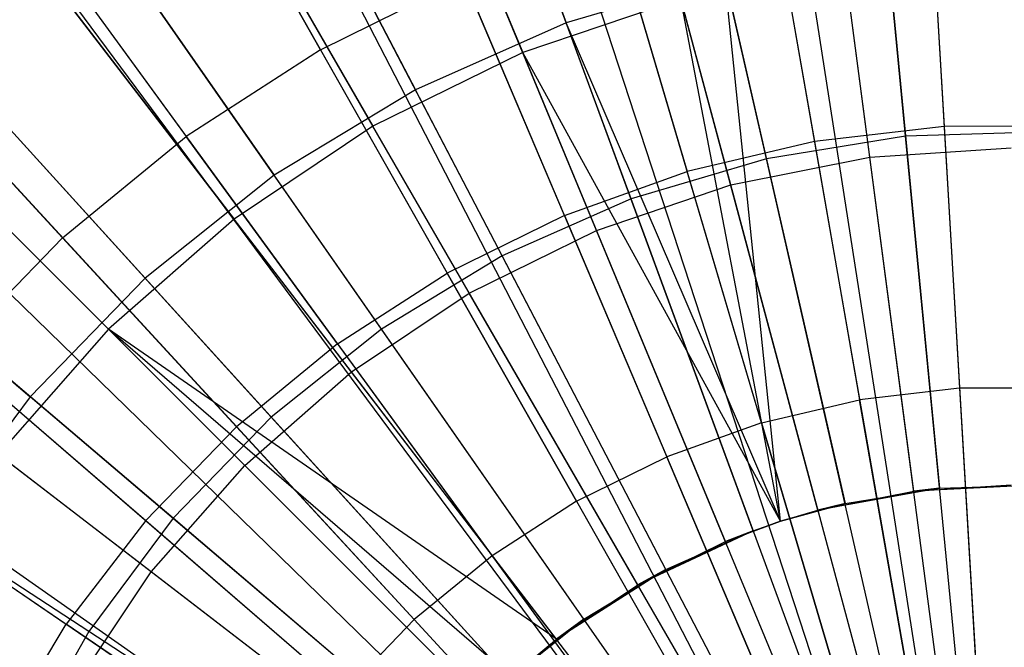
# Model space of a CAD drawing. Extents: x 0.2 to 40.1, y -6.7 to 6.7.
# Tile 167 of 256: x 18.298 to 18.817, y -3.129 to -2.798. Entities that reach past the tile are written whole.
import ezdxf

# ---------------------------------------------------------------- set-up
doc = ezdxf.new("R2010")
doc.units = 0
doc.header["$MEASUREMENT"] = 0
doc.layers.get('0').update_dxf_attribs({"color": 13, "linetype": 'CONTINUOUS'})

# ---------------------------------------------------------------- blocks, each defined once
blk = doc.blocks.new('SNOWBALL_XIV_PM3_STL')
at = {"color": 0}
for p, q in [((18.49118, -2.54241, 5.03561), (18.58598, -2.80002, 5.13681)), ((18.49118, -2.54241, 5.03561), (18.58598, -2.80002, 5.13681)), ((18.46098, -2.56924, 4.94381), (18.563, -2.81554, 5.05847)), ((18.46098, -2.56924, 4.94381), (18.563, -2.81554, 5.05847)), ((18.76816, -2.57123, 5.09044), (18.8097, -3.2767, 5.30697)), ((18.76816, -2.57123, 5.09044), (18.8097, -3.2767, 5.30697)), ((18.6837, -2.58028, 5.09044), (18.79262, -3.27853, 5.30697)), ((18.6837, -2.58028, 5.09044), (18.79262, -3.27853, 5.30697)), ((18.6677, -2.58293, 5.09044), (18.78938, -3.27906, 5.30697)), ((18.6677, -2.58293, 5.09044), (18.78938, -3.27906, 5.30697)), ((18.76458, -2.85971, 0.58405), (18.73783, -2.58236, 0.67325)), ((18.76458, -2.85971, 0.58405), (18.73783, -2.58236, 0.67325)), ((18.37954, -2.59183, 5.03561), (18.50651, -2.8352, 5.13681)), ((18.37954, -2.59183, 5.03561), (18.50651, -2.8352, 5.13681)), ((18.69127, -2.87156, 0.58405), (18.62927, -2.59991, 0.67325)), ((18.69127, -2.87156, 0.58405), (18.62927, -2.59991, 0.67325)), ((18.74574, -2.87075, 0.65071), (18.71029, -2.60149, 0.75297)), ((18.74574, -2.87075, 0.65071), (18.71029, -2.60149, 0.75297)), ((18.76947, -3.28373, 5.30697), (18.56922, -2.606, 5.09044)), ((18.76947, -3.28373, 5.30697), (18.56922, -2.606, 5.09044)), ((18.54507, -2.61351, 5.09044), (18.76458, -3.28525, 5.30697)), ((18.54507, -2.61351, 5.09044), (18.76458, -3.28525, 5.30697)), ((18.35085, -2.62355, 4.94381), (18.48415, -2.85443, 5.05847)), ((18.35085, -2.62355, 4.94381), (18.48415, -2.85443, 5.05847)), ((18.67253, -2.88532, 0.65071), (18.60223, -2.62298, 0.75297)), ((18.67253, -2.88532, 0.65071), (18.60223, -2.62298, 0.75297)), ((18.62008, -2.89269, 0.58405), (18.52386, -2.6312, 0.67325)), ((18.62008, -2.89269, 0.58405), (18.52386, -2.6312, 0.67325)), ((18.47402, -2.64015, 5.09044), (18.75022, -3.29064, 5.30697)), ((18.47402, -2.64015, 5.09044), (18.75022, -3.29064, 5.30697)), ((18.27514, -2.65512, 5.03561), (18.43219, -2.88025, 5.13681)), ((18.27514, -2.65512, 5.03561), (18.43219, -2.88025, 5.13681)), ((18.60184, -2.90931, 0.65071), (18.49791, -2.65839, 0.75297)), ((18.60184, -2.90931, 0.65071), (18.49791, -2.65839, 0.75297)), ((18.41356, -2.66856, 5.09044), (18.73799, -3.29638, 5.30697)), ((18.41356, -2.66856, 5.09044), (18.73799, -3.29638, 5.30697)), ((18.55218, -2.92275, 0.58405), (18.4233, -2.67571, 0.67325)), ((18.55218, -2.92275, 0.58405), (18.4233, -2.67571, 0.67325)), ((18.38333, -2.68493, 5.09044), (18.73188, -3.29969, 5.30697)), ((18.38333, -2.68493, 5.09044), (18.73188, -3.29969, 5.30697)), ((18.24875, -2.69177, 4.94381), (18.41104, -2.90328, 5.05847)), ((18.24875, -2.69177, 4.94381), (18.41104, -2.90328, 5.05847)), ((18.45658, -2.81413, 5.15499), (18.39442, -2.70448, 5.10092)), ((18.45658, -2.81413, 5.15499), (18.39442, -2.70448, 5.10092)), ((18.53489, -2.94233, 0.65071), (18.3991, -2.70712, 0.75297)), ((18.53489, -2.94233, 0.65071), (18.3991, -2.70712, 0.75297)), ((18.77689, -2.71949, 5.15499), (18.78484, -2.85455, 5.20447)), ((18.77689, -2.71949, 5.15499), (18.78484, -2.85455, 5.20447)), ((18.17969, -2.73124, 5.03561), (18.36423, -2.93444, 5.13681)), ((18.17969, -2.73124, 5.03561), (18.36423, -2.93444, 5.13681)), ((18.69327, -2.72923, 5.15499), (18.71657, -2.8625, 5.20447)), ((18.69327, -2.72923, 5.15499), (18.71657, -2.8625, 5.20447)), ((18.48868, -2.96124, 0.58405), (18.32927, -2.73272, 0.67325)), ((18.48868, -2.96124, 0.58405), (18.32927, -2.73272, 0.67325)), ((18.29834, -2.73975, 5.09044), (18.71469, -3.31078, 5.30697)), ((18.29834, -2.73975, 5.09044), (18.71469, -3.31078, 5.30697)), ((18.29259, -2.74398, 5.09044), (18.71353, -3.31163, 5.30697)), ((18.29259, -2.74398, 5.09044), (18.71353, -3.31163, 5.30697)), ((18.61131, -2.74844, 5.15499), (18.64964, -2.87818, 5.20447)), ((18.61131, -2.74844, 5.15499), (18.64964, -2.87818, 5.20447)), ((18.31158, -2.75792, 5.10092), (18.38584, -2.85976, 5.15499)), ((18.31158, -2.75792, 5.10092), (18.38584, -2.85976, 5.15499)), ((18.7551, -2.76142, 5.13681), (18.78246, -3.04501, 5.20329)), ((18.7551, -2.76142, 5.13681), (18.78246, -3.04501, 5.20329)), ((18.15642, -2.77274, 4.94381), (18.34493, -2.96125, 5.05847)), ((18.15642, -2.77274, 4.94381), (18.34493, -2.96125, 5.05847)), ((18.47282, -2.9838, 0.65071), (18.30749, -2.76833, 0.75297)), ((18.47282, -2.9838, 0.65071), (18.30749, -2.76833, 0.75297)), ((18.76888, -3.04655, 5.13898), (18.73249, -2.77013, 5.05847)), ((18.76888, -3.04655, 5.13898), (18.73249, -2.77013, 5.05847)), ((18.45658, -2.81413, 5.15499), (18.53207, -2.77686, 5.15499)), ((18.45658, -2.81413, 5.15499), (18.53207, -2.77686, 5.15499)), ((18.58494, -2.90139, 5.20447), (18.53207, -2.77686, 5.15499)), ((18.58494, -2.90139, 5.20447), (18.53207, -2.77686, 5.15499)), ((18.6693, -2.77529, 5.13681), (18.58598, -2.80002, 5.13681)), ((18.6693, -2.77529, 5.13681), (18.58598, -2.80002, 5.13681)), ((18.6693, -2.77529, 5.13681), (18.7327, -3.05305, 5.20329)), ((18.69868, -3.06244, 5.20329), (18.6693, -2.77529, 5.13681)), ((18.6693, -2.77529, 5.13681), (18.7327, -3.05305, 5.20329)), ((18.69868, -3.06244, 5.20329), (18.6693, -2.77529, 5.13681)), ((18.64626, -2.78728, 5.05847), (18.563, -2.81554, 5.05847)), ((18.64626, -2.78728, 5.05847), (18.563, -2.81554, 5.05847)), ((18.69868, -3.06244, 5.13898), (18.64626, -2.78728, 5.05847)), ((18.71842, -3.05659, 5.13898), (18.64626, -2.78728, 5.05847)), ((18.69868, -3.06244, 5.13898), (18.64626, -2.78728, 5.05847)), ((18.71842, -3.05659, 5.13898), (18.64626, -2.78728, 5.05847)), ((18.22015, -2.80391, 5.09044), (18.69888, -3.32375, 5.30697)), ((18.22015, -2.80391, 5.09044), (18.69888, -3.32375, 5.30697)), ((18.43062, -3.00754, 0.58405), (18.2433, -2.80128, 0.67325)), ((18.43062, -3.00754, 0.58405), (18.2433, -2.80128, 0.67325)), ((18.58598, -2.80002, 5.13681), (18.50651, -2.8352, 5.13681)), ((18.58598, -2.80002, 5.13681), (18.50651, -2.8352, 5.13681)), ((18.69868, -3.06244, 5.20329), (18.58598, -2.80002, 5.13681)), ((18.68438, -3.06739, 5.20329), (18.58598, -2.80002, 5.13681)), ((18.69868, -3.06244, 5.20329), (18.58598, -2.80002, 5.13681)), ((18.68438, -3.06739, 5.20329), (18.58598, -2.80002, 5.13681)), ((18.45658, -2.81413, 5.15499), (18.38584, -2.85976, 5.15499)), ((18.45658, -2.81413, 5.15499), (18.38584, -2.85976, 5.15499)), ((18.45658, -2.81413, 5.15499), (18.52331, -2.93182, 5.20447)), ((18.45658, -2.81413, 5.15499), (18.52331, -2.93182, 5.20447)), ((18.09476, -2.81894, 5.03561), (18.30377, -2.99688, 5.13681)), ((18.09476, -2.81894, 5.03561), (18.30377, -2.99688, 5.13681)), ((18.563, -2.81554, 5.05847), (18.48415, -2.85443, 5.05847)), ((18.563, -2.81554, 5.05847), (18.48415, -2.85443, 5.05847)), ((18.69868, -3.06244, 5.13898), (18.563, -2.81554, 5.05847)), ((18.6697, -3.07313, 5.13898), (18.563, -2.81554, 5.05847)), ((18.69868, -3.06244, 5.13898), (18.563, -2.81554, 5.05847)), ((18.6697, -3.07313, 5.13898), (18.563, -2.81554, 5.05847)), ((18.32076, -2.91316, 5.15499), (18.23538, -2.82045, 5.10092)), ((18.32076, -2.91316, 5.15499), (18.23538, -2.82045, 5.10092)), ((18.18528, -2.83784, 5.09044), (18.69183, -3.33061, 5.30697)), ((18.18528, -2.83784, 5.09044), (18.69183, -3.33061, 5.30697)), ((18.50651, -2.8352, 5.13681), (18.43219, -2.88025, 5.13681)), ((18.50651, -2.8352, 5.13681), (18.43219, -2.88025, 5.13681)), ((18.63829, -3.08779, 5.20329), (18.50651, -2.8352, 5.13681)), ((18.63829, -3.08779, 5.20329), (18.50651, -2.8352, 5.13681)), ((18.4167, -3.03302, 0.65071), (18.22466, -2.84097, 0.75297)), ((18.4167, -3.03302, 0.65071), (18.22466, -2.84097, 0.75297)), ((18.48415, -2.85443, 5.05847), (18.41104, -2.90328, 5.05847)), ((18.48415, -2.85443, 5.05847), (18.41104, -2.90328, 5.05847)), ((18.62355, -3.09589, 5.13898), (18.48415, -2.85443, 5.05847)), ((18.62355, -3.09589, 5.13898), (18.48415, -2.85443, 5.05847)), ((18.78484, -2.85455, 5.20447), (18.71657, -2.8625, 5.20447)), ((18.78484, -2.85455, 5.20447), (18.71657, -2.8625, 5.20447)), ((18.85358, -2.85443, 5.20447), (18.78484, -2.85455, 5.20447)), ((18.85358, -2.85443, 5.20447), (18.78484, -2.85455, 5.20447)), ((18.78484, -2.85455, 5.20447), (18.79296, -2.99237, 5.2463)), ((18.78484, -2.85455, 5.20447), (18.79296, -2.99237, 5.2463)), ((18.32076, -2.91316, 5.15499), (18.38584, -2.85976, 5.15499)), ((18.32076, -2.91316, 5.15499), (18.38584, -2.85976, 5.15499)), ((18.46555, -2.96908, 5.20447), (18.38584, -2.85976, 5.15499)), ((18.46555, -2.96908, 5.20447), (18.38584, -2.85976, 5.15499)), ((18.76458, -2.85971, 0.58405), (18.69127, -2.87156, 0.58405)), ((18.76458, -2.85971, 0.58405), (18.69127, -2.87156, 0.58405)), ((18.8388, -2.85733, 0.58405), (18.76458, -2.85971, 0.58405)), ((18.8388, -2.85733, 0.58405), (18.76458, -2.85971, 0.58405)), ((18.79219, -3.14589, 0.52998), (18.76458, -2.85971, 0.58405)), ((18.79219, -3.14589, 0.52998), (18.76458, -2.85971, 0.58405)), ((18.71657, -2.8625, 5.20447), (18.64964, -2.87818, 5.20447)), ((18.71657, -2.8625, 5.20447), (18.64964, -2.87818, 5.20447)), ((18.71657, -2.8625, 5.20447), (18.74034, -2.9985, 5.2463)), ((18.71657, -2.8625, 5.20447), (18.74034, -2.9985, 5.2463)), ((18.74574, -2.87075, 0.65071), (18.82023, -2.86587, 0.65071)), ((18.74574, -2.87075, 0.65071), (18.82023, -2.86587, 0.65071)), ((18.67253, -2.88532, 0.65071), (18.74574, -2.87075, 0.65071)), ((18.67253, -2.88532, 0.65071), (18.74574, -2.87075, 0.65071)), ((18.78258, -3.15056, 0.58311), (18.74574, -2.87075, 0.65071)), ((18.78258, -3.15056, 0.58311), (18.74574, -2.87075, 0.65071)), ((18.14978, -2.87656, 5.09044), (18.68465, -3.33844, 5.30697)), ((18.14978, -2.87656, 5.09044), (18.68465, -3.33844, 5.30697)), ((18.69127, -2.87156, 0.58405), (18.62008, -2.89269, 0.58405)), ((18.69127, -2.87156, 0.58405), (18.62008, -2.89269, 0.58405)), ((18.75525, -3.15187, 0.52998), (18.69127, -2.87156, 0.58405)), ((18.75525, -3.15187, 0.52998), (18.69127, -2.87156, 0.58405)), ((18.37896, -3.06088, 0.58405), (18.1668, -2.88027, 0.67325)), ((18.37896, -3.06088, 0.58405), (18.1668, -2.88027, 0.67325)), ((18.43219, -2.88025, 5.13681), (18.36423, -2.93444, 5.13681)), ((18.43219, -2.88025, 5.13681), (18.36423, -2.93444, 5.13681)), ((18.59518, -3.11392, 5.20329), (18.43219, -2.88025, 5.13681)), ((18.59518, -3.11392, 5.20329), (18.43219, -2.88025, 5.13681)), ((18.58494, -2.90139, 5.20447), (18.64964, -2.87818, 5.20447)), ((18.58494, -2.90139, 5.20447), (18.64964, -2.87818, 5.20447)), ((18.68876, -3.01058, 5.2463), (18.64964, -2.87818, 5.20447)), ((18.68876, -3.01058, 5.2463), (18.64964, -2.87818, 5.20447)), ((18.60184, -2.90931, 0.65071), (18.67253, -2.88532, 0.65071)), ((18.60184, -2.90931, 0.65071), (18.67253, -2.88532, 0.65071)), ((18.74557, -3.15792, 0.58311), (18.67253, -2.88532, 0.65071)), ((18.74557, -3.15792, 0.58311), (18.67253, -2.88532, 0.65071)), ((18.62008, -2.89269, 0.58405), (18.55218, -2.92275, 0.58405)), ((18.62008, -2.89269, 0.58405), (18.55218, -2.92275, 0.58405)), ((18.71938, -3.16251, 0.52998), (18.62008, -2.89269, 0.58405)), ((18.71938, -3.16251, 0.52998), (18.62008, -2.89269, 0.58405)), ((18.58494, -2.90139, 5.20447), (18.52331, -2.93182, 5.20447)), ((18.58494, -2.90139, 5.20447), (18.52331, -2.93182, 5.20447)), ((18.58494, -2.90139, 5.20447), (18.6389, -3.02847, 5.2463)), ((18.58494, -2.90139, 5.20447), (18.6389, -3.02847, 5.2463)), ((18.41104, -2.90328, 5.05847), (18.34493, -2.96125, 5.05847)), ((18.41104, -2.90328, 5.05847), (18.34493, -2.96125, 5.05847)), ((18.58077, -3.12447, 5.13898), (18.41104, -2.90328, 5.05847)), ((18.58077, -3.12447, 5.13898), (18.41104, -2.90328, 5.05847)), ((18.53489, -2.94233, 0.65071), (18.60184, -2.90931, 0.65071)), ((18.53489, -2.94233, 0.65071), (18.60184, -2.90931, 0.65071)), ((18.70984, -3.17005, 0.58311), (18.60184, -2.90931, 0.65071)), ((18.70984, -3.17005, 0.58311), (18.60184, -2.90931, 0.65071)), ((18.32076, -2.91316, 5.15499), (18.26219, -2.97363, 5.15499)), ((18.32076, -2.91316, 5.15499), (18.26219, -2.97363, 5.15499)), ((18.32076, -2.91316, 5.15499), (18.41241, -3.01268, 5.20447)), ((18.32076, -2.91316, 5.15499), (18.41241, -3.01268, 5.20447)), ((18.55218, -2.92275, 0.58405), (18.48868, -2.96124, 0.58405)), ((18.55218, -2.92275, 0.58405), (18.48868, -2.96124, 0.58405)), ((18.68517, -3.17766, 0.52998), (18.55218, -2.92275, 0.58405)), ((18.68517, -3.17766, 0.52998), (18.55218, -2.92275, 0.58405)), ((18.36748, -3.08914, 0.65071), (18.15202, -2.92381, 0.75297)), ((18.36748, -3.08914, 0.65071), (18.15202, -2.92381, 0.75297)), ((18.46555, -2.96908, 5.20447), (18.52331, -2.93182, 5.20447)), ((18.46555, -2.96908, 5.20447), (18.52331, -2.93182, 5.20447)), ((18.5914, -3.05192, 5.2463), (18.52331, -2.93182, 5.20447)), ((18.5914, -3.05192, 5.2463), (18.52331, -2.93182, 5.20447)), ((18.36423, -2.93444, 5.13681), (18.30377, -2.99688, 5.13681)), ((18.36423, -2.93444, 5.13681), (18.30377, -2.99688, 5.13681)), ((18.55578, -3.14535, 5.20329), (18.36423, -2.93444, 5.13681)), ((18.55578, -3.14535, 5.20329), (18.36423, -2.93444, 5.13681)), ((18.47282, -2.9838, 0.65071), (18.53489, -2.94233, 0.65071)), ((18.47282, -2.9838, 0.65071), (18.53489, -2.94233, 0.65071)), ((18.676, -3.18674, 0.58311), (18.53489, -2.94233, 0.65071)), ((18.676, -3.18674, 0.58311), (18.53489, -2.94233, 0.65071)), ((18.09442, -2.94769, 5.09044), (18.67345, -3.35283, 5.30697)), ((18.09442, -2.94769, 5.09044), (18.67345, -3.35283, 5.30697)), ((18.08816, -2.95676, 5.09044), (18.67219, -3.35466, 5.30697)), ((18.08816, -2.95676, 5.09044), (18.67219, -3.35466, 5.30697)), ((18.34493, -2.96125, 5.05847), (18.28696, -3.02735, 5.05847)), ((18.34493, -2.96125, 5.05847), (18.28696, -3.02735, 5.05847)), ((18.34493, -2.96125, 5.05847), (18.54209, -3.1584, 5.13898)), ((18.58077, -3.12447, 5.13898), (18.34493, -2.96125, 5.05847)), ((18.55702, -3.14422, 5.13898), (18.34493, -2.96125, 5.05847)), ((18.55702, -3.14422, 5.13898), (18.34493, -2.96125, 5.05847)), ((18.34493, -2.96125, 5.05847), (18.54209, -3.1584, 5.13898)), ((18.58077, -3.12447, 5.13898), (18.34493, -2.96125, 5.05847)), ((18.48868, -2.96124, 0.58405), (18.43062, -3.00754, 0.58405)), ((18.48868, -2.96124, 0.58405), (18.43062, -3.00754, 0.58405)), ((18.65317, -3.19705, 0.52998), (18.48868, -2.96124, 0.58405)), ((18.65317, -3.19705, 0.52998), (18.48868, -2.96124, 0.58405)), ((18.33454, -3.1204, 0.58405), (18.10103, -2.96839, 0.67325)), ((18.33454, -3.1204, 0.58405), (18.10103, -2.96839, 0.67325)), ((18.46555, -2.96908, 5.20447), (18.41241, -3.01268, 5.20447)), ((18.46555, -2.96908, 5.20447), (18.41241, -3.01268, 5.20447)), ((18.46555, -2.96908, 5.20447), (18.54689, -3.08064, 5.2463)), ((18.46555, -2.96908, 5.20447), (18.54689, -3.08064, 5.2463)), ((18.26219, -2.97363, 5.15499), (18.36459, -3.06206, 5.20447)), ((18.26219, -2.97363, 5.15499), (18.36459, -3.06206, 5.20447)), ((18.4167, -3.03302, 0.65071), (18.47282, -2.9838, 0.65071)), ((18.4167, -3.03302, 0.65071), (18.47282, -2.9838, 0.65071)), ((18.64463, -3.2077, 0.58311), (18.47282, -2.9838, 0.65071)), ((18.64463, -3.2077, 0.58311), (18.47282, -2.9838, 0.65071)), ((18.79296, -2.99237, 5.2463), (18.74034, -2.9985, 5.2463)), ((18.79296, -2.99237, 5.2463), (18.74034, -2.9985, 5.2463)), ((18.84593, -2.99228, 5.2463), (18.79296, -2.99237, 5.2463)), ((18.84593, -2.99228, 5.2463), (18.79296, -2.99237, 5.2463)), ((18.79296, -2.99237, 5.2463), (18.80125, -3.13319, 5.28051)), ((18.79296, -2.99237, 5.2463), (18.80125, -3.13319, 5.28051)), ((18.30377, -2.99688, 5.13681), (18.25179, -3.06653, 5.13681)), ((18.30377, -2.99688, 5.13681), (18.25179, -3.06653, 5.13681)), ((18.52071, -3.18156, 5.20329), (18.30377, -2.99688, 5.13681)), ((18.52071, -3.18156, 5.20329), (18.30377, -2.99688, 5.13681)), ((18.68876, -3.01058, 5.2463), (18.74034, -2.9985, 5.2463)), ((18.68876, -3.01058, 5.2463), (18.74034, -2.9985, 5.2463)), ((18.76463, -3.13745, 5.28051), (18.74034, -2.9985, 5.2463)), ((18.76463, -3.13745, 5.28051), (18.74034, -2.9985, 5.2463)), ((18.43062, -3.00754, 0.58405), (18.37896, -3.06088, 0.58405)), ((18.43062, -3.00754, 0.58405), (18.37896, -3.06088, 0.58405)), ((18.62392, -3.22038, 0.52998), (18.43062, -3.00754, 0.58405)), ((18.62392, -3.22038, 0.52998), (18.43062, -3.00754, 0.58405)), ((18.68876, -3.01058, 5.2463), (18.6389, -3.02847, 5.2463)), ((18.68876, -3.01058, 5.2463), (18.6389, -3.02847, 5.2463)), ((18.68876, -3.01058, 5.2463), (18.72874, -3.14586, 5.28051)), ((18.68876, -3.01058, 5.2463), (18.72874, -3.14586, 5.28051)), ((18.41241, -3.01268, 5.20447), (18.36459, -3.06206, 5.20447)), ((18.41241, -3.01268, 5.20447), (18.36459, -3.06206, 5.20447)), ((18.41241, -3.01268, 5.20447), (18.50594, -3.11424, 5.2463)), ((18.41241, -3.01268, 5.20447), (18.50594, -3.11424, 5.2463)), ((18.50816, -3.19708, 5.13898), (18.28696, -3.02735, 5.05847)), ((18.50816, -3.19708, 5.13898), (18.28696, -3.02735, 5.05847)), ((18.5914, -3.05192, 5.2463), (18.6389, -3.02847, 5.2463)), ((18.5914, -3.05192, 5.2463), (18.6389, -3.02847, 5.2463)), ((18.69403, -3.15831, 5.28051), (18.6389, -3.02847, 5.2463)), ((18.69403, -3.15831, 5.28051), (18.6389, -3.02847, 5.2463)), ((18.36748, -3.08914, 0.65071), (18.4167, -3.03302, 0.65071)), ((18.36748, -3.08914, 0.65071), (18.4167, -3.03302, 0.65071)), ((18.61626, -3.23258, 0.58311), (18.4167, -3.03302, 0.65071)), ((18.61626, -3.23258, 0.58311), (18.4167, -3.03302, 0.65071)), ((18.2109, -3.04039, 5.15499), (18.32271, -3.11656, 5.20447)), ((18.2109, -3.04039, 5.15499), (18.32271, -3.11656, 5.20447)), ((18.78246, -3.04501, 5.20329), (18.71842, -3.05659, 5.13898)), ((18.78246, -3.04501, 5.20329), (18.71842, -3.05659, 5.13898)), ((18.71842, -3.05659, 5.13898), (18.76888, -3.04655, 5.13898)), ((18.71842, -3.05659, 5.13898), (18.76888, -3.04655, 5.13898)), ((18.7327, -3.05305, 5.20329), (18.78246, -3.04501, 5.20329)), ((18.7327, -3.05305, 5.20329), (18.78246, -3.04501, 5.20329)), ((18.76888, -3.04655, 5.13898), (18.82023, -3.04319, 5.13898)), ((18.76888, -3.04655, 5.13898), (18.82023, -3.04319, 5.13898)), ((18.83283, -3.04339, 5.20329), (18.76888, -3.04655, 5.13898)), ((18.83283, -3.04339, 5.20329), (18.76888, -3.04655, 5.13898)), ((18.78246, -3.04501, 5.20329), (18.76888, -3.04655, 5.13898)), ((18.78246, -3.04501, 5.20329), (18.76888, -3.04655, 5.13898)), ((18.78246, -3.04501, 5.20329), (18.83283, -3.04339, 5.20329)), ((18.78246, -3.04501, 5.20329), (18.83283, -3.04339, 5.20329)), ((18.5914, -3.05192, 5.2463), (18.54689, -3.08064, 5.2463)), ((18.5914, -3.05192, 5.2463), (18.54689, -3.08064, 5.2463)), ((18.5914, -3.05192, 5.2463), (18.66098, -3.17463, 5.28051)), ((18.5914, -3.05192, 5.2463), (18.66098, -3.17463, 5.28051)), ((18.7327, -3.05305, 5.20329), (18.69868, -3.06244, 5.13898)), ((18.69868, -3.06244, 5.20329), (18.7327, -3.05305, 5.20329)), ((18.7327, -3.05305, 5.20329), (18.69868, -3.06244, 5.13898)), ((18.69868, -3.06244, 5.20329), (18.7327, -3.05305, 5.20329)), ((18.69868, -3.06244, 5.13898), (18.71842, -3.05659, 5.13898)), ((18.69868, -3.06244, 5.13898), (18.71842, -3.05659, 5.13898)), ((18.7327, -3.05305, 5.20329), (18.71842, -3.05659, 5.13898)), ((18.7327, -3.05305, 5.20329), (18.71842, -3.05659, 5.13898)), ((18.36459, -3.06206, 5.20447), (18.32271, -3.11656, 5.20447)), ((18.36459, -3.06206, 5.20447), (18.32271, -3.11656, 5.20447)), ((18.37896, -3.06088, 0.58405), (18.33454, -3.1204, 0.58405)), ((18.37896, -3.06088, 0.58405), (18.33454, -3.1204, 0.58405)), ((18.36459, -3.06206, 5.20447), (18.46908, -3.15229, 5.2463)), ((18.36459, -3.06206, 5.20447), (18.46908, -3.15229, 5.2463)), ((18.59789, -3.24726, 0.52998), (18.37896, -3.06088, 0.58405)), ((18.59789, -3.24726, 0.52998), (18.37896, -3.06088, 0.58405)), ((18.6697, -3.07313, 5.13898), (18.69868, -3.06244, 5.13898)), ((18.69868, -3.06244, 5.20329), (18.6697, -3.07313, 5.13898)), ((18.6697, -3.07313, 5.13898), (18.69868, -3.06244, 5.13898)), ((18.69868, -3.06244, 5.20329), (18.6697, -3.07313, 5.13898)), ((18.68438, -3.06739, 5.20329), (18.69868, -3.06244, 5.20329)), ((18.68438, -3.06739, 5.20329), (18.69868, -3.06244, 5.20329)), ((18.69868, -3.06244, 5.20329), (18.69868, -3.06244, 5.13898)), ((18.69868, -3.06244, 5.20329), (18.69868, -3.06244, 5.13898)), ((18.49056, -3.22195, 5.20329), (18.25179, -3.06653, 5.13681)), ((18.49056, -3.22195, 5.20329), (18.25179, -3.06653, 5.13681)), ((18.68438, -3.06739, 5.20329), (18.62355, -3.09589, 5.13898)), ((18.68438, -3.06739, 5.20329), (18.62355, -3.09589, 5.13898)), ((18.63829, -3.08779, 5.20329), (18.68438, -3.06739, 5.20329)), ((18.63829, -3.08779, 5.20329), (18.68438, -3.06739, 5.20329)), ((18.68438, -3.06739, 5.20329), (18.6697, -3.07313, 5.13898)), ((18.68438, -3.06739, 5.20329), (18.6697, -3.07313, 5.13898)), ((18.62355, -3.09589, 5.13898), (18.6697, -3.07313, 5.13898)), ((18.62355, -3.09589, 5.13898), (18.6697, -3.07313, 5.13898)), ((18.54689, -3.08064, 5.2463), (18.50594, -3.11424, 5.2463)), ((18.54689, -3.08064, 5.2463), (18.50594, -3.11424, 5.2463)), ((18.54689, -3.08064, 5.2463), (18.63, -3.19462, 5.28051)), ((18.54689, -3.08064, 5.2463), (18.63, -3.19462, 5.28051)), ((18.32601, -3.15121, 0.65071), (18.36748, -3.08914, 0.65071)), ((18.32601, -3.15121, 0.65071), (18.36748, -3.08914, 0.65071)), ((18.59139, -3.26095, 0.58311), (18.36748, -3.08914, 0.65071)), ((18.59139, -3.26095, 0.58311), (18.36748, -3.08914, 0.65071)), ((18.63829, -3.08779, 5.20329), (18.58077, -3.12447, 5.13898)), ((18.63829, -3.08779, 5.20329), (18.58077, -3.12447, 5.13898)), ((18.59518, -3.11392, 5.20329), (18.63829, -3.08779, 5.20329)), ((18.59518, -3.11392, 5.20329), (18.63829, -3.08779, 5.20329)), ((18.63829, -3.08779, 5.20329), (18.62355, -3.09589, 5.13898)), ((18.63829, -3.08779, 5.20329), (18.62355, -3.09589, 5.13898)), ((18.58077, -3.12447, 5.13898), (18.62355, -3.09589, 5.13898)), ((18.58077, -3.12447, 5.13898), (18.62355, -3.09589, 5.13898)), ((18.50594, -3.11424, 5.2463), (18.46908, -3.15229, 5.2463)), ((18.50594, -3.11424, 5.2463), (18.46908, -3.15229, 5.2463)), ((18.50594, -3.11424, 5.2463), (18.60149, -3.218, 5.28051)), ((18.50594, -3.11424, 5.2463), (18.60149, -3.218, 5.28051)), ((18.55578, -3.14535, 5.20329), (18.59518, -3.11392, 5.20329)), ((18.55578, -3.14535, 5.20329), (18.59518, -3.11392, 5.20329)), ((18.59518, -3.11392, 5.20329), (18.55702, -3.14422, 5.13898)), ((18.59518, -3.11392, 5.20329), (18.55702, -3.14422, 5.13898)), ((18.59518, -3.11392, 5.20329), (18.58077, -3.12447, 5.13898)), ((18.59518, -3.11392, 5.20329), (18.58077, -3.12447, 5.13898)), ((18.28731, -3.17548, 5.20447), (18.32271, -3.11656, 5.20447)), ((18.28731, -3.17548, 5.20447), (18.32271, -3.11656, 5.20447)), ((18.4368, -3.19429, 5.2463), (18.32271, -3.11656, 5.20447)), ((18.4368, -3.19429, 5.2463), (18.32271, -3.11656, 5.20447)), ((18.33454, -3.1204, 0.58405), (18.2981, -3.1851, 0.58405)), ((18.33454, -3.1204, 0.58405), (18.2981, -3.1851, 0.58405)), ((18.57551, -3.27725, 0.52998), (18.33454, -3.1204, 0.58405)), ((18.57551, -3.27725, 0.52998), (18.33454, -3.1204, 0.58405)), ((18.55702, -3.14422, 5.13898), (18.58077, -3.12447, 5.13898)), ((18.55702, -3.14422, 5.13898), (18.58077, -3.12447, 5.13898))]:
    blk.add_line(p, q, dxfattribs=at)
blk = doc.blocks.new('GRUPUJ_1')
at = {"color": 0}
blk.add_blockref('SNOWBALL_XIV_PM3_STL', (-0.20617, 6.65964, -0.51186), dxfattribs=at)

msp = doc.modelspace()

# ---------------------------------------------------------------- block references
at = {"color": 0}
msp.add_blockref('GRUPUJ_1', (0.20617, -6.65964, 0.51186), dxfattribs=at)

doc.saveas('drawing.dxf')
